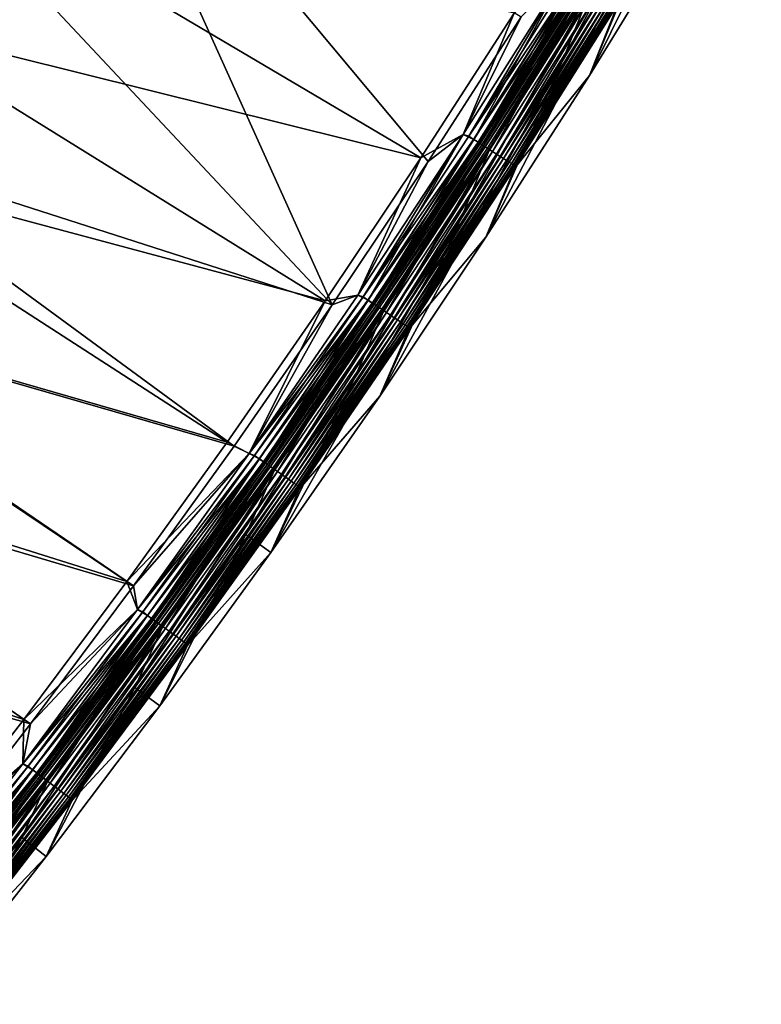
# Model space of a CAD drawing. Header units: metres. Extents: x 0 to 1400, y -1400 to 0.
# Tile 219 of 256: x 1197 to 1269, y -1037 to -941. Entities that reach past the tile are written whole.
import ezdxf

# ---------------------------------------------------------------- set-up
doc = ezdxf.new("R2010")
doc.units = ezdxf.units.M

msp = doc.modelspace()

# ---------------------------------------------------------------- linework, layer by layer
at = {"layer": 'None'}
for points in [[(1259.286987, -929.027893, -80.052361), (1268.758057, -912.901062, -80.052361), (1252.081421, -946.50531, -80)], [(1252.081421, -946.50531, -80), (1268.758057, -912.901062, -80.052361), (1261.858643, -930.571899, -80)], [(1227.129883, -968.75177, -3), (1191.698853, -931.004517, -32.124168), (1202.536011, -914.263672, -32.124397)], [(1236.419556, -954.867676, -3), (1202.536011, -914.263672, -32.124397), (1245.464478, -940.822998, -3)], [(1236.419556, -954.867676, -3), (1227.129883, -968.75177, -3), (1202.536011, -914.263672, -32.124397)], [(1259.286987, -929.027893, -80.052361), (1249.540039, -944.911865, -80.052361), (1261.914429, -922.021484, -5.918313)], [(1261.914429, -922.021484, -5.918313), (1249.540039, -944.911865, -80.052361), (1252.270752, -938.028381, -5.918313)], [(1191.614868, -928.426025, -29.539038), (1182.912476, -941.372498, -29.538908), (1235.734253, -954.501221)], [(1244.77002, -940.473145), (1191.614868, -928.426025, -29.539038), (1235.734253, -954.501221)], [(1249.540039, -944.911865, -80.052361), (1259.286987, -929.027893, -80.052361), (1242.033813, -962.191833, -80)], [(1242.033813, -962.191833, -80), (1259.286987, -929.027893, -80.052361), (1252.081421, -946.50531, -80)], [(1191.698853, -931.004517, -32.124168), (1227.129883, -968.75177, -3), (1176.902466, -952.636108, -32.123989)], [(1261.858643, -930.571899, -80), (1254.823975, -939.602478, -5.865956), (1252.081421, -946.50531, -80)], [(1240.865967, -952.718628, -0.112516), (1249.759155, -936.484741), (1239.829712, -952.245361)], [(1239.829712, -952.245361), (1249.759155, -936.484741), (1244.77002, -940.473145)], [(1249.759644, -936.484009, -3), (1239.8302, -952.244568, -3), (1245.464478, -940.822998, -3)], [(1239.8302, -952.244568, -3), (1249.759644, -936.484009, -3), (1240.380127, -952.406006, -3.055977)], [(1240.380127, -952.406006, -3.055977), (1249.759644, -936.484009, -3), (1250.323608, -936.625183, -3.055977)], [(1240.380127, -952.406006, -3.055977), (1250.323608, -936.625183, -3.055977), (1250.794189, -936.915161, -3.221156)], [(1240.844971, -952.705078, -3.221156), (1240.380127, -952.406006, -3.055977), (1250.794189, -936.915161, -3.221156)], [(1240.844971, -952.705078, -3.221156), (1250.794189, -936.915161, -3.221156), (1251.227905, -937.182495, -3.490045)], [(1240.865967, -952.718628, -0.112516), (1250.81543, -936.928284, -0.112516), (1249.759155, -936.484741)], [(1241.339844, -953.023499, -0.251606), (1250.81543, -936.928284, -0.112516), (1240.865967, -952.718628, -0.112516)], [(1241.339844, -953.023499, -0.251606), (1251.295166, -937.223938, -0.251606), (1250.81543, -936.928284, -0.112516)], [(1241.273438, -952.980774, -3.490045), (1240.844971, -952.705078, -3.221156), (1251.227905, -937.182495, -3.490045)], [(1241.273438, -952.980774, -3.490045), (1251.227905, -937.182495, -3.490045), (1251.425903, -937.304504, -3.660043)], [(1241.468994, -953.106628, -3.660043), (1241.273438, -952.980774, -3.490045), (1251.425903, -937.304504, -3.660043)], [(1241.800171, -953.319702, -0.444534), (1251.295166, -937.223938, -0.251606), (1241.339844, -953.023499, -0.251606)], [(1251.425903, -937.304504, -3.660043), (1251.609009, -937.417358, -3.851689), (1241.468994, -953.106628, -3.660043)], [(1251.609009, -937.417358, -3.851689), (1241.649902, -953.222961, -3.851689), (1241.468994, -953.106628, -3.660043)], [(1251.609009, -937.417358, -3.851689), (1251.923462, -937.611145, -4.292985), (1241.649902, -953.222961, -3.851689)], [(1251.923462, -937.611145, -4.292985), (1241.960449, -953.422852, -4.292985), (1241.649902, -953.222961, -3.851689)], [(1241.800171, -953.319702, -0.444534), (1251.76123, -937.511169, -0.444534), (1251.295166, -937.223938, -0.251606)], [(1242.661377, -953.87384, -0.985015), (1251.76123, -937.511169, -0.444534), (1241.800171, -953.319702, -0.444534)], [(1251.923462, -937.611145, -4.292985), (1252.159912, -937.756836, -4.797701), (1241.960449, -953.422852, -4.292985)], [(1252.159912, -937.756836, -4.797701), (1242.194092, -953.57312, -4.797701), (1241.960449, -953.422852, -4.292985)], [(1252.159912, -937.756836, -4.797701), (1252.308716, -937.848572, -5.347445), (1242.194092, -953.57312, -4.797701)], [(1252.308716, -937.848572, -5.347445), (1242.341064, -953.667725, -5.347445), (1242.194092, -953.57312, -4.797701)], [(1252.308716, -937.848572, -5.347445), (1252.270752, -938.028381, -5.918313), (1242.341064, -953.667725, -5.347445)], [(1242.661377, -953.87384, -0.985015), (1252.633057, -938.048401, -0.985015), (1251.76123, -937.511169, -0.444534)], [(1249.540039, -944.911865, -80.052361), (1239.523682, -960.549744, -80.052361), (1252.270752, -938.028381, -5.918313)], [(1252.270752, -938.028381, -5.918313), (1239.523682, -960.549744, -80.052361), (1242.317993, -953.844116, -5.918313)], [(1252.270752, -938.028381, -5.918313), (1242.317993, -953.844116, -5.918313), (1242.341064, -953.667725, -5.347445)], [(1243.054688, -954.126831, -1.326719), (1252.633057, -938.048401, -0.985015), (1242.661377, -953.87384, -0.985015)], [(1243.054688, -954.126831, -1.326719), (1253.031128, -938.293762, -1.326719), (1252.633057, -938.048401, -0.985015)], [(1243.418091, -954.360718, -1.711938), (1253.031128, -938.293762, -1.326719), (1243.054688, -954.126831, -1.326719)], [(1243.418091, -954.360718, -1.711938), (1253.399048, -938.520508, -1.711938), (1253.031128, -938.293762, -1.326719)], [(1243.748413, -954.573181, -2.137379), (1253.399048, -938.520508, -1.711938), (1243.418091, -954.360718, -1.711938)], [(1243.748413, -954.573181, -2.137379), (1253.733398, -938.726563, -2.137379), (1253.399048, -938.520508, -1.711938)], [(1244.042603, -954.762451, -2.598965), (1253.733398, -938.726563, -2.137379), (1243.748413, -954.573181, -2.137379)], [(1244.042603, -954.762451, -2.598965), (1254.031128, -938.910095, -2.598965), (1253.733398, -938.726563, -2.137379)], [(1244.297974, -954.926819, -3.09242), (1254.031128, -938.910095, -2.598965), (1244.042603, -954.762451, -2.598965)], [(1244.297974, -954.926819, -3.09242), (1254.289795, -939.069458, -3.09242), (1254.031128, -938.910095, -2.598965)], [(1244.512085, -955.064514, -3.61347), (1254.289795, -939.069458, -3.09242), (1244.297974, -954.926819, -3.09242)], [(1244.512085, -955.064514, -3.61347), (1254.50647, -939.203003, -3.61347), (1254.289795, -939.069458, -3.09242)], [(1244.682251, -955.174072, -4.157492), (1254.50647, -939.203003, -3.61347), (1244.512085, -955.064514, -3.61347)], [(1244.682251, -955.174072, -4.157492), (1254.678711, -939.309204, -4.157492), (1254.50647, -939.203003, -3.61347)], [(1244.807495, -955.254639, -4.718482), (1254.678711, -939.309204, -4.157492), (1244.682251, -955.174072, -4.157492)], [(1244.807495, -955.254639, -4.718482), (1254.805542, -939.387329, -4.718482), (1254.678711, -939.309204, -4.157492)], [(1244.886719, -955.305603, -5.290087), (1254.805542, -939.387329, -4.718482), (1244.807495, -955.254639, -4.718482)], [(1244.84021, -955.467529, -5.865956), (1254.885742, -939.436768, -5.290087), (1244.886719, -955.305603, -5.290087)], [(1244.84021, -955.467529, -5.865956), (1254.823975, -939.602478, -5.865956), (1254.885742, -939.436768, -5.290087)], [(1254.823975, -939.602478, -5.865956), (1244.84021, -955.467529, -5.865956), (1252.081421, -946.50531, -80)], [(1244.886719, -955.305603, -5.290087), (1254.885742, -939.436768, -5.290087), (1254.805542, -939.387329, -4.718482)], [(1239.829712, -952.245361), (1244.77002, -940.473145), (1235.734253, -954.501221)], [(1239.8302, -952.244568, -3), (1236.419556, -954.867676, -3), (1245.464478, -940.822998, -3)], [(1182.912476, -941.372498, -29.538908), (1173.900757, -954.29364, -29.53883), (1226.454224, -968.368835)], [(1235.734253, -954.501221), (1182.912476, -941.372498, -29.538908), (1226.454224, -968.368835)], [(1239.523682, -960.549744, -80.052361), (1249.540039, -944.911865, -80.052361), (1231.72876, -977.619141, -80)], [(1231.72876, -977.619141, -80), (1249.540039, -944.911865, -80.052361), (1242.033813, -962.191833, -80)], [(1252.081421, -946.50531, -80), (1244.84021, -955.467529, -5.865956), (1242.033813, -962.191833, -80)], [(1230.612305, -968.31366, -0.112516), (1239.829712, -952.245361), (1229.596436, -967.810242)], [(1229.596436, -967.810242), (1239.829712, -952.245361), (1235.734253, -954.501221)], [(1239.8302, -952.244568, -3), (1229.596924, -967.809509, -3), (1236.419556, -954.867676, -3)], [(1229.596924, -967.809509, -3), (1239.8302, -952.244568, -3), (1230.13269, -967.99176, -3.055977)], [(1230.13269, -967.99176, -3.055977), (1239.8302, -952.244568, -3), (1240.380127, -952.406006, -3.055977)], [(1230.612305, -968.31366, -0.112516), (1240.865967, -952.718628, -0.112516), (1239.829712, -952.245361)], [(1176.902466, -952.636108, -32.123989), (1217.599976, -982.472107, -3), (1166.110596, -967.61731, -32.123962)], [(1227.129883, -968.75177, -3), (1217.599976, -982.472107, -3), (1176.902466, -952.636108, -32.123989)], [(1230.13269, -967.99176, -3.055977), (1240.380127, -952.406006, -3.055977), (1240.844971, -952.705078, -3.221156)], [(1230.591553, -968.299744, -3.221156), (1230.13269, -967.99176, -3.055977), (1240.844971, -952.705078, -3.221156)], [(1230.591553, -968.299744, -3.221156), (1240.844971, -952.705078, -3.221156), (1241.273438, -952.980774, -3.490045)], [(1231.014648, -968.583679, -3.490045), (1230.591553, -968.299744, -3.221156), (1241.273438, -952.980774, -3.490045)], [(1231.0802, -968.627747, -0.251606), (1240.865967, -952.718628, -0.112516), (1230.612305, -968.31366, -0.112516)], [(1231.014648, -968.583679, -3.490045), (1241.273438, -952.980774, -3.490045), (1241.468994, -953.106628, -3.660043)], [(1231.207764, -968.713379, -3.660043), (1231.014648, -968.583679, -3.490045), (1241.468994, -953.106628, -3.660043)], [(1231.0802, -968.627747, -0.251606), (1241.339844, -953.023499, -0.251606), (1240.865967, -952.718628, -0.112516)], [(1231.534668, -968.932861, -0.444534), (1241.339844, -953.023499, -0.251606), (1231.0802, -968.627747, -0.251606)], [(1241.468994, -953.106628, -3.660043), (1241.649902, -953.222961, -3.851689), (1231.207764, -968.713379, -3.660043)], [(1241.649902, -953.222961, -3.851689), (1231.38623, -968.833191, -3.851689), (1231.207764, -968.713379, -3.660043)], [(1241.649902, -953.222961, -3.851689), (1241.960449, -953.422852, -4.292985), (1231.38623, -968.833191, -3.851689)], [(1231.534668, -968.932861, -0.444534), (1241.800171, -953.319702, -0.444534), (1241.339844, -953.023499, -0.251606)], [(1239.523682, -960.549744, -80.052361), (1229.25061, -975.929138, -80.052361), (1242.317993, -953.844116, -5.918313)], [(1242.317993, -953.844116, -5.918313), (1229.25061, -975.929138, -80.052361), (1232.05896, -969.46228, -5.918313)], [(1241.960449, -953.422852, -4.292985), (1231.692993, -969.039063, -4.292985), (1231.38623, -968.833191, -3.851689)], [(1232.38501, -969.50354, -0.985015), (1241.800171, -953.319702, -0.444534), (1231.534668, -968.932861, -0.444534)], [(1241.960449, -953.422852, -4.292985), (1242.194092, -953.57312, -4.797701), (1231.692993, -969.039063, -4.292985)], [(1242.194092, -953.57312, -4.797701), (1231.923584, -969.193848, -4.797701), (1231.692993, -969.039063, -4.292985)], [(1242.194092, -953.57312, -4.797701), (1242.341064, -953.667725, -5.347445), (1231.923584, -969.193848, -4.797701)], [(1242.341064, -953.667725, -5.347445), (1232.068726, -969.29126, -5.347445), (1231.923584, -969.193848, -4.797701)], [(1242.317993, -953.844116, -5.918313), (1232.05896, -969.46228, -5.918313), (1232.068726, -969.29126, -5.347445)], [(1242.341064, -953.667725, -5.347445), (1242.317993, -953.844116, -5.918313), (1232.068726, -969.29126, -5.347445)], [(1232.38501, -969.50354, -0.985015), (1242.661377, -953.87384, -0.985015), (1241.800171, -953.319702, -0.444534)], [(1232.773315, -969.76416, -1.326719), (1242.661377, -953.87384, -0.985015), (1232.38501, -969.50354, -0.985015)], [(1232.773315, -969.76416, -1.326719), (1243.054688, -954.126831, -1.326719), (1242.661377, -953.87384, -0.985015)], [(1233.13208, -970.005066, -1.711938), (1243.054688, -954.126831, -1.326719), (1232.773315, -969.76416, -1.326719)], [(1233.13208, -970.005066, -1.711938), (1243.418091, -954.360718, -1.711938), (1243.054688, -954.126831, -1.326719)], [(1173.900757, -954.29364, -29.53883), (1164.705444, -967.008545, -29.538813), (1216.934326, -982.072937)], [(1226.454224, -968.368835), (1173.900757, -954.29364, -29.53883), (1216.934326, -982.072937)], [(1229.596436, -967.810242), (1235.734253, -954.501221), (1226.454224, -968.368835)], [(1229.596924, -967.809509, -3), (1227.129883, -968.75177, -3), (1236.419556, -954.867676, -3)], [(1233.45813, -970.223938, -2.137379), (1243.418091, -954.360718, -1.711938), (1233.13208, -970.005066, -1.711938)], [(1233.45813, -970.223938, -2.137379), (1243.748413, -954.573181, -2.137379), (1243.418091, -954.360718, -1.711938)], [(1233.748657, -970.418884, -2.598965), (1243.748413, -954.573181, -2.137379), (1233.45813, -970.223938, -2.137379)], [(1233.748657, -970.418884, -2.598965), (1244.042603, -954.762451, -2.598965), (1243.748413, -954.573181, -2.137379)], [(1234.000854, -970.588135, -3.09242), (1244.042603, -954.762451, -2.598965), (1233.748657, -970.418884, -2.598965)], [(1234.000854, -970.588135, -3.09242), (1244.297974, -954.926819, -3.09242), (1244.042603, -954.762451, -2.598965)], [(1234.212158, -970.72998, -3.61347), (1244.297974, -954.926819, -3.09242), (1234.000854, -970.588135, -3.09242)], [(1234.212158, -970.72998, -3.61347), (1244.512085, -955.064514, -3.61347), (1244.297974, -954.926819, -3.09242)], [(1234.380249, -970.842834, -4.157492), (1244.512085, -955.064514, -3.61347), (1234.212158, -970.72998, -3.61347)], [(1234.380249, -970.842834, -4.157492), (1244.682251, -955.174072, -4.157492), (1244.512085, -955.064514, -3.61347)], [(1234.503906, -970.925781, -4.718482), (1244.682251, -955.174072, -4.157492), (1234.380249, -970.842834, -4.157492)], [(1234.503906, -970.925781, -4.718482), (1244.807495, -955.254639, -4.718482), (1244.682251, -955.174072, -4.157492)], [(1234.582031, -970.978333, -5.290087), (1244.807495, -955.254639, -4.718482), (1234.503906, -970.925781, -4.718482)], [(1234.549316, -971.134338, -5.865956), (1244.886719, -955.305603, -5.290087), (1234.582031, -970.978333, -5.290087)], [(1234.549316, -971.134338, -5.865956), (1244.84021, -955.467529, -5.865956), (1244.886719, -955.305603, -5.290087)], [(1244.84021, -955.467529, -5.865956), (1234.549316, -971.134338, -5.865956), (1242.033813, -962.191833, -80)], [(1234.582031, -970.978333, -5.290087), (1244.886719, -955.305603, -5.290087), (1244.807495, -955.254639, -4.718482)], [(1221.178711, -992.776794, -80), (1229.25061, -975.929138, -80.052361), (1239.523682, -960.549744, -80.052361)], [(1221.178711, -992.776794, -80), (1239.523682, -960.549744, -80.052361), (1231.72876, -977.619141, -80)], [(1242.033813, -962.191833, -80), (1234.549316, -971.134338, -5.865956), (1231.72876, -977.619141, -80)], [(1164.705444, -967.008545, -29.538813), (1155.463501, -979.345276, -29.538858), (1207.178833, -995.610413)], [(1216.934326, -982.072937), (1164.705444, -967.008545, -29.538813), (1207.178833, -995.610413)], [(1166.110596, -967.61731, -32.123962), (1207.834229, -996.025513, -3), (1156.254272, -980.769531, -32.124012)], [(1217.599976, -982.472107, -3), (1207.834229, -996.025513, -3), (1166.110596, -967.61731, -32.123962)], [(1219.062866, -983.173645), (1226.454224, -968.368835), (1216.934326, -982.072937)], [(1219.062866, -983.173645), (1230.612305, -968.31366, -0.112516), (1229.596436, -967.810242)], [(1219.062866, -983.173645), (1229.596436, -967.810242), (1226.454224, -968.368835)], [(1220.058716, -983.707764, -0.112516), (1230.612305, -968.31366, -0.112516), (1219.062866, -983.173645)], [(1229.596924, -967.809509, -3), (1219.063477, -983.172852, -3), (1227.129883, -968.75177, -3)], [(1219.063477, -983.172852, -3), (1229.596924, -967.809509, -3), (1230.13269, -967.99176, -3.055977)], [(1219.063477, -983.172852, -3), (1230.13269, -967.99176, -3.055977), (1219.585449, -983.376587, -3.055977)], [(1219.585449, -983.376587, -3.055977), (1230.13269, -967.99176, -3.055977), (1230.591553, -968.299744, -3.221156)], [(1220.038208, -983.69342, -3.221156), (1219.585449, -983.376587, -3.055977), (1230.591553, -968.299744, -3.221156)], [(1220.038208, -983.69342, -3.221156), (1230.591553, -968.299744, -3.221156), (1231.014648, -968.583679, -3.490045)], [(1220.520386, -984.030823, -0.251606), (1230.612305, -968.31366, -0.112516), (1220.058716, -983.707764, -0.112516)], [(1220.520386, -984.030823, -0.251606), (1231.0802, -968.627747, -0.251606), (1230.612305, -968.31366, -0.112516)], [(1219.063477, -983.172852, -3), (1217.599976, -982.472107, -3), (1227.129883, -968.75177, -3)], [(1229.25061, -975.929138, -80.052361), (1218.733276, -991.039795, -80.052361), (1232.05896, -969.46228, -5.918313)], [(1232.05896, -969.46228, -5.918313), (1218.733276, -991.039795, -80.052361), (1221.496704, -984.87616, -5.918313)], [(1220.455688, -983.985535, -3.490045), (1220.038208, -983.69342, -3.221156), (1231.014648, -968.583679, -3.490045)], [(1220.455688, -983.985535, -3.490045), (1231.014648, -968.583679, -3.490045), (1231.207764, -968.713379, -3.660043)], [(1220.64624, -984.118958, -3.660043), (1220.455688, -983.985535, -3.490045), (1231.207764, -968.713379, -3.660043)], [(1220.968872, -984.344727, -0.444534), (1231.0802, -968.627747, -0.251606), (1220.520386, -984.030823, -0.251606)], [(1231.207764, -968.713379, -3.660043), (1231.38623, -968.833191, -3.851689), (1220.64624, -984.118958, -3.660043)], [(1231.38623, -968.833191, -3.851689), (1220.822388, -984.242188, -3.851689), (1220.64624, -984.118958, -3.660043)], [(1231.38623, -968.833191, -3.851689), (1231.692993, -969.039063, -4.292985), (1220.822388, -984.242188, -3.851689)], [(1231.692993, -969.039063, -4.292985), (1221.125122, -984.453979, -4.292985), (1220.822388, -984.242188, -3.851689)], [(1220.968872, -984.344727, -0.444534), (1231.534668, -968.932861, -0.444534), (1231.0802, -968.627747, -0.251606)], [(1221.807983, -984.931824, -0.985015), (1231.534668, -968.932861, -0.444534), (1220.968872, -984.344727, -0.444534)], [(1231.692993, -969.039063, -4.292985), (1231.923584, -969.193848, -4.797701), (1221.125122, -984.453979, -4.292985)], [(1231.923584, -969.193848, -4.797701), (1221.352661, -984.61322, -4.797701), (1221.125122, -984.453979, -4.292985)], [(1231.923584, -969.193848, -4.797701), (1232.068726, -969.29126, -5.347445), (1221.352661, -984.61322, -4.797701)], [(1232.068726, -969.29126, -5.347445), (1221.49585, -984.71344, -5.347445), (1221.352661, -984.61322, -4.797701)], [(1232.068726, -969.29126, -5.347445), (1232.05896, -969.46228, -5.918313), (1221.49585, -984.71344, -5.347445)], [(1232.05896, -969.46228, -5.918313), (1221.496704, -984.87616, -5.918313), (1221.49585, -984.71344, -5.347445)], [(1221.807983, -984.931824, -0.985015), (1232.38501, -969.50354, -0.985015), (1231.534668, -968.932861, -0.444534)], [(1222.19104, -985.199951, -1.326719), (1232.38501, -969.50354, -0.985015), (1221.807983, -984.931824, -0.985015)], [(1222.19104, -985.199951, -1.326719), (1232.773315, -969.76416, -1.326719), (1232.38501, -969.50354, -0.985015)], [(1222.545166, -985.447754, -1.711938), (1232.773315, -969.76416, -1.326719), (1222.19104, -985.199951, -1.326719)], [(1222.545166, -985.447754, -1.711938), (1233.13208, -970.005066, -1.711938), (1232.773315, -969.76416, -1.326719)], [(1222.866943, -985.672913, -2.137379), (1233.13208, -970.005066, -1.711938), (1222.545166, -985.447754, -1.711938)], [(1222.866943, -985.672913, -2.137379), (1233.45813, -970.223938, -2.137379), (1233.13208, -970.005066, -1.711938)], [(1223.153564, -985.873474, -2.598965), (1233.45813, -970.223938, -2.137379), (1222.866943, -985.672913, -2.137379)], [(1223.153564, -985.873474, -2.598965), (1233.748657, -970.418884, -2.598965), (1233.45813, -970.223938, -2.137379)], [(1223.402344, -986.047607, -3.09242), (1233.748657, -970.418884, -2.598965), (1223.153564, -985.873474, -2.598965)], [(1223.402344, -986.047607, -3.09242), (1234.000854, -970.588135, -3.09242), (1233.748657, -970.418884, -2.598965)], [(1223.61084, -986.193542, -3.61347), (1234.000854, -970.588135, -3.09242), (1223.402344, -986.047607, -3.09242)], [(1223.61084, -986.193542, -3.61347), (1234.212158, -970.72998, -3.61347), (1234.000854, -970.588135, -3.09242)], [(1223.776733, -986.309631, -4.157492), (1234.212158, -970.72998, -3.61347), (1223.61084, -986.193542, -3.61347)], [(1223.776733, -986.309631, -4.157492), (1234.380249, -970.842834, -4.157492), (1234.212158, -970.72998, -3.61347)], [(1223.898804, -986.394958, -4.718482), (1234.380249, -970.842834, -4.157492), (1223.776733, -986.309631, -4.157492)], [(1223.898804, -986.394958, -4.718482), (1234.503906, -970.925781, -4.718482), (1234.380249, -970.842834, -4.157492)], [(1223.975952, -986.448975, -5.290087), (1234.503906, -970.925781, -4.718482), (1223.898804, -986.394958, -4.718482)], [(1223.953979, -986.596252, -5.865956), (1234.582031, -970.978333, -5.290087), (1223.975952, -986.448975, -5.290087)], [(1223.953979, -986.596252, -5.865956), (1234.549316, -971.134338, -5.865956), (1234.582031, -970.978333, -5.290087)], [(1234.549316, -971.134338, -5.865956), (1223.953979, -986.596252, -5.865956), (1231.72876, -977.619141, -80)], [(1223.975952, -986.448975, -5.290087), (1234.582031, -970.978333, -5.290087), (1234.503906, -970.925781, -4.718482)], [(1218.733276, -991.039795, -80.052361), (1229.25061, -975.929138, -80.052361), (1221.178711, -992.776794, -80)], [(1231.72876, -977.619141, -80), (1223.953979, -986.596252, -5.865956), (1221.178711, -992.776794, -80)], [(1155.463501, -979.345276, -29.538858), (1145.921875, -991.647949, -29.53898), (1197.192139, -1008.978088)], [(1207.178833, -995.610413), (1155.463501, -979.345276, -29.538858), (1197.192139, -1008.978088)], [(1156.254272, -980.769531, -32.124012), (1197.836792, -1009.408997, -3), (1145.460449, -994.636169, -32.124161)], [(1207.834229, -996.025513, -3), (1197.836792, -1009.408997, -3), (1156.254272, -980.769531, -32.124012)], [(1207.178833, -995.610413), (1219.062866, -983.173645), (1216.934326, -982.072937)], [(1217.599976, -982.472107, -3), (1219.063477, -983.172852, -3), (1207.834229, -996.025513, -3)], [(1208.233154, -998.329712), (1219.062866, -983.173645), (1207.178833, -995.610413)], [(1219.063477, -983.172852, -3), (1208.233765, -998.328918, -3), (1207.834229, -996.025513, -3)], [(1208.233154, -998.329712), (1220.058716, -983.707764, -0.112516), (1219.062866, -983.173645)], [(1209.209229, -998.895081, -0.112516), (1220.058716, -983.707764, -0.112516), (1208.233154, -998.329712)], [(1208.233765, -998.328918, -3), (1219.063477, -983.172852, -3), (1219.585449, -983.376587, -3.055977)], [(1208.233765, -998.328918, -3), (1219.585449, -983.376587, -3.055977), (1208.742432, -998.554749, -3.055977)], [(1208.742432, -998.554749, -3.055977), (1219.585449, -983.376587, -3.055977), (1220.038208, -983.69342, -3.221156)], [(1209.188965, -998.880371, -3.221156), (1208.742432, -998.554749, -3.055977), (1220.038208, -983.69342, -3.221156)], [(1209.188965, -998.880371, -3.221156), (1220.038208, -983.69342, -3.221156), (1220.455688, -983.985535, -3.490045)], [(1209.664551, -999.227051, -0.251606), (1220.058716, -983.707764, -0.112516), (1209.209229, -998.895081, -0.112516)], [(1209.664551, -999.227051, -0.251606), (1220.520386, -984.030823, -0.251606), (1220.058716, -983.707764, -0.112516)], [(1209.600708, -999.180542, -3.490045), (1209.188965, -998.880371, -3.221156), (1220.455688, -983.985535, -3.490045)], [(1209.600708, -999.180542, -3.490045), (1220.455688, -983.985535, -3.490045), (1220.64624, -984.118958, -3.660043)], [(1209.788696, -999.317566, -3.660043), (1209.600708, -999.180542, -3.490045), (1220.64624, -984.118958, -3.660043)], [(1210.106812, -999.549622, -0.444534), (1220.520386, -984.030823, -0.251606), (1209.664551, -999.227051, -0.251606)], [(1220.64624, -984.118958, -3.660043), (1220.822388, -984.242188, -3.851689), (1209.788696, -999.317566, -3.660043)], [(1220.822388, -984.242188, -3.851689), (1209.962402, -999.444275, -3.851689), (1209.788696, -999.317566, -3.660043)], [(1220.822388, -984.242188, -3.851689), (1221.125122, -984.453979, -4.292985), (1209.962402, -999.444275, -3.851689)], [(1221.125122, -984.453979, -4.292985), (1210.260864, -999.661865, -4.292985), (1209.962402, -999.444275, -3.851689)], [(1210.106812, -999.549622, -0.444534), (1220.968872, -984.344727, -0.444534), (1220.520386, -984.030823, -0.251606)], [(1210.934326, -1000.152893, -0.985015), (1220.968872, -984.344727, -0.444534), (1210.106812, -999.549622, -0.444534)], [(1221.125122, -984.453979, -4.292985), (1221.352661, -984.61322, -4.797701), (1210.260864, -999.661865, -4.292985)], [(1221.352661, -984.61322, -4.797701), (1210.485352, -999.8255, -4.797701), (1210.260864, -999.661865, -4.292985)], [(1221.352661, -984.61322, -4.797701), (1221.49585, -984.71344, -5.347445), (1210.485352, -999.8255, -4.797701)], [(1221.49585, -984.71344, -5.347445), (1210.626587, -999.928528, -5.347445), (1210.485352, -999.8255, -4.797701)], [(1221.49585, -984.71344, -5.347445), (1221.496704, -984.87616, -5.918313), (1210.626587, -999.928528, -5.347445)], [(1210.934326, -1000.152893, -0.985015), (1221.807983, -984.931824, -0.985015), (1220.968872, -984.344727, -0.444534)], [(1218.733276, -991.039795, -80.052361), (1207.978882, -1005.879822, -80.052361), (1221.496704, -984.87616, -5.918313)], [(1221.496704, -984.87616, -5.918313), (1207.978882, -1005.879822, -80.052361), (1210.634399, -1000.07959, -5.918313)], [(1221.496704, -984.87616, -5.918313), (1210.634399, -1000.07959, -5.918313), (1210.626587, -999.928528, -5.347445)], [(1211.312134, -1000.428406, -1.326719), (1221.807983, -984.931824, -0.985015), (1210.934326, -1000.152893, -0.985015)], [(1211.312134, -1000.428406, -1.326719), (1222.19104, -985.199951, -1.326719), (1221.807983, -984.931824, -0.985015)], [(1211.661377, -1000.683044, -1.711938), (1222.19104, -985.199951, -1.326719), (1211.312134, -1000.428406, -1.326719)], [(1211.661377, -1000.683044, -1.711938), (1222.545166, -985.447754, -1.711938), (1222.19104, -985.199951, -1.326719)], [(1211.97876, -1000.914429, -2.137379), (1222.545166, -985.447754, -1.711938), (1211.661377, -1000.683044, -1.711938)], [(1211.97876, -1000.914429, -2.137379), (1222.866943, -985.672913, -2.137379), (1222.545166, -985.447754, -1.711938)], [(1212.261353, -1001.120483, -2.598965), (1222.866943, -985.672913, -2.137379), (1211.97876, -1000.914429, -2.137379)], [(1212.261353, -1001.120483, -2.598965), (1223.153564, -985.873474, -2.598965), (1222.866943, -985.672913, -2.137379)], [(1212.506836, -1001.299438, -3.09242), (1223.153564, -985.873474, -2.598965), (1212.261353, -1001.120483, -2.598965)], [(1212.506836, -1001.299438, -3.09242), (1223.402344, -986.047607, -3.09242), (1223.153564, -985.873474, -2.598965)], [(1212.712402, -1001.449402, -3.61347), (1223.402344, -986.047607, -3.09242), (1212.506836, -1001.299438, -3.09242)], [(1212.712402, -1001.449402, -3.61347), (1223.61084, -986.193542, -3.61347), (1223.402344, -986.047607, -3.09242)], [(1212.876099, -1001.568665, -4.157492), (1223.61084, -986.193542, -3.61347), (1212.712402, -1001.449402, -3.61347)], [(1212.876099, -1001.568665, -4.157492), (1223.776733, -986.309631, -4.157492), (1223.61084, -986.193542, -3.61347)], [(1212.996338, -1001.656372, -4.718482), (1223.776733, -986.309631, -4.157492), (1212.876099, -1001.568665, -4.157492)], [(1212.996338, -1001.656372, -4.718482), (1223.898804, -986.394958, -4.718482), (1223.776733, -986.309631, -4.157492)], [(1213.07251, -1001.711853, -5.290087), (1223.898804, -986.394958, -4.718482), (1212.996338, -1001.656372, -4.718482)], [(1213.057861, -1001.847046, -5.865956), (1223.975952, -986.448975, -5.290087), (1213.07251, -1001.711853, -5.290087)], [(1213.057861, -1001.847046, -5.865956), (1223.953979, -986.596252, -5.865956), (1223.975952, -986.448975, -5.290087)], [(1223.953979, -986.596252, -5.865956), (1213.057861, -1001.847046, -5.865956), (1221.178711, -992.776794, -80)], [(1213.07251, -1001.711853, -5.290087), (1223.975952, -986.448975, -5.290087), (1223.898804, -986.394958, -4.718482)], [(1207.978882, -1005.879822, -80.052361), (1218.733276, -991.039795, -80.052361), (1210.390869, -1007.662964, -80)], [(1210.390869, -1007.662964, -80), (1218.733276, -991.039795, -80.052361), (1221.178711, -992.776794, -80)], [(1197.192139, -1008.978088), (1145.921875, -991.647949, -29.53898), (1186.978027, -1022.172974)], [(1221.178711, -992.776794, -80), (1213.057861, -1001.847046, -5.865956), (1210.390869, -1007.662964, -80)], [(1197.836792, -1009.408997, -3), (1187.611816, -1022.619324, -3), (1145.460449, -994.636169, -32.124161)], [(1197.192139, -1008.978088), (1208.233154, -998.329712), (1207.178833, -995.610413)], [(1207.834229, -996.025513, -3), (1208.233765, -998.328918, -3), (1197.836792, -1009.408997, -3)], [(1197.111328, -1013.272705), (1209.209229, -998.895081, -0.112516), (1208.233154, -998.329712)], [(1197.111328, -1013.272705), (1208.233154, -998.329712), (1197.192139, -1008.978088)], [(1198.067993, -1013.869873, -0.112516), (1209.209229, -998.895081, -0.112516), (1197.111328, -1013.272705)], [(1208.233765, -998.328918, -3), (1197.111938, -1013.271912, -3), (1197.836792, -1009.408997, -3)], [(1197.111938, -1013.271912, -3), (1208.233765, -998.328918, -3), (1208.742432, -998.554749, -3.055977)], [(1197.111938, -1013.271912, -3), (1208.742432, -998.554749, -3.055977), (1197.60791, -1013.520569, -3.055977)], [(1197.60791, -1013.520569, -3.055977), (1208.742432, -998.554749, -3.055977), (1209.188965, -998.880371, -3.221156)], [(1198.048096, -1013.854797, -3.221156), (1197.60791, -1013.520569, -3.055977), (1209.188965, -998.880371, -3.221156)], [(1198.048096, -1013.854797, -3.221156), (1209.188965, -998.880371, -3.221156), (1209.600708, -999.180542, -3.490045)], [(1198.516724, -1014.210632, -0.251606), (1209.209229, -998.895081, -0.112516), (1198.067993, -1013.869873, -0.112516)], [(1198.516724, -1014.210632, -0.251606), (1209.664551, -999.227051, -0.251606), (1209.209229, -998.895081, -0.112516)], [(1198.453857, -1014.162903, -3.490045), (1198.048096, -1013.854797, -3.221156), (1209.600708, -999.180542, -3.490045)], [(1198.453857, -1014.162903, -3.490045), (1209.600708, -999.180542, -3.490045), (1209.788696, -999.317566, -3.660043)], [(1198.63916, -1014.303528, -3.660043), (1198.453857, -1014.162903, -3.490045), (1209.788696, -999.317566, -3.660043)], [(1198.952759, -1014.541687, -0.444534), (1209.664551, -999.227051, -0.251606), (1198.516724, -1014.210632, -0.251606)], [(1209.788696, -999.317566, -3.660043), (1209.962402, -999.444275, -3.851689), (1198.63916, -1014.303528, -3.660043)], [(1209.962402, -999.444275, -3.851689), (1198.810425, -1014.433594, -3.851689), (1198.63916, -1014.303528, -3.660043)], [(1209.962402, -999.444275, -3.851689), (1210.260864, -999.661865, -4.292985), (1198.810425, -1014.433594, -3.851689)], [(1210.260864, -999.661865, -4.292985), (1199.104614, -1014.656982, -4.292985), (1198.810425, -1014.433594, -3.851689)], [(1198.952759, -1014.541687, -0.444534), (1210.106812, -999.549622, -0.444534), (1209.664551, -999.227051, -0.251606)], [(1199.768311, -1015.161011, -0.985015), (1210.106812, -999.549622, -0.444534), (1198.952759, -1014.541687, -0.444534)], [(1210.260864, -999.661865, -4.292985), (1210.485352, -999.8255, -4.797701), (1199.104614, -1014.656982, -4.292985)], [(1210.485352, -999.8255, -4.797701), (1199.325806, -1014.824951, -4.797701), (1199.104614, -1014.656982, -4.292985)], [(1210.485352, -999.8255, -4.797701), (1210.626587, -999.928528, -5.347445), (1199.325806, -1014.824951, -4.797701)], [(1210.626587, -999.928528, -5.347445), (1199.464966, -1014.930603, -5.347445), (1199.325806, -1014.824951, -4.797701)], [(1210.626587, -999.928528, -5.347445), (1210.634399, -1000.07959, -5.918313), (1199.464966, -1014.930603, -5.347445)], [(1199.768311, -1015.161011, -0.985015), (1210.934326, -1000.152893, -0.985015), (1210.106812, -999.549622, -0.444534)], [(1207.978882, -1005.879822, -80.052361), (1196.994507, -1020.44751, -80.052361), (1210.634399, -1000.07959, -5.918313)], [(1210.634399, -1000.07959, -5.918313), (1196.994507, -1020.44751, -80.052361), (1199.476929, -1015.067444, -5.918313)], [(1210.634399, -1000.07959, -5.918313), (1199.476929, -1015.067444, -5.918313), (1199.464966, -1014.930603, -5.347445)], [(1200.140747, -1015.443787, -1.326719), (1210.934326, -1000.152893, -0.985015), (1199.768311, -1015.161011, -0.985015)], [(1200.140747, -1015.443787, -1.326719), (1211.312134, -1000.428406, -1.326719), (1210.934326, -1000.152893, -0.985015)], [(1200.484985, -1015.705139, -1.711938), (1211.312134, -1000.428406, -1.326719), (1200.140747, -1015.443787, -1.326719)], [(1200.484985, -1015.705139, -1.711938), (1211.661377, -1000.683044, -1.711938), (1211.312134, -1000.428406, -1.326719)], [(1200.797729, -1015.942627, -2.137379), (1211.661377, -1000.683044, -1.711938), (1200.484985, -1015.705139, -1.711938)], [(1200.797729, -1015.942627, -2.137379), (1211.97876, -1000.914429, -2.137379), (1211.661377, -1000.683044, -1.711938)], [(1201.076416, -1016.154175, -2.598965), (1211.97876, -1000.914429, -2.137379), (1200.797729, -1015.942627, -2.137379)], [(1201.076416, -1016.154175, -2.598965), (1212.261353, -1001.120483, -2.598965), (1211.97876, -1000.914429, -2.137379)], [(1201.318237, -1016.33783, -3.09242), (1212.261353, -1001.120483, -2.598965), (1201.076416, -1016.154175, -2.598965)], [(1201.318237, -1016.33783, -3.09242), (1212.506836, -1001.299438, -3.09242), (1212.261353, -1001.120483, -2.598965)], [(1201.520996, -1016.49176, -3.61347), (1212.506836, -1001.299438, -3.09242), (1201.318237, -1016.33783, -3.09242)], [(1201.520996, -1016.49176, -3.61347), (1212.712402, -1001.449402, -3.61347), (1212.506836, -1001.299438, -3.09242)], [(1201.682251, -1016.614197, -4.157492), (1212.712402, -1001.449402, -3.61347), (1201.520996, -1016.49176, -3.61347)], [(1201.682251, -1016.614197, -4.157492), (1212.876099, -1001.568665, -4.157492), (1212.712402, -1001.449402, -3.61347)], [(1201.800781, -1016.704224, -4.718482), (1212.876099, -1001.568665, -4.157492), (1201.682251, -1016.614197, -4.157492)], [(1201.800781, -1016.704224, -4.718482), (1212.996338, -1001.656372, -4.718482), (1212.876099, -1001.568665, -4.157492)], [(1201.875854, -1016.761169, -5.290087), (1212.996338, -1001.656372, -4.718482), (1201.800781, -1016.704224, -4.718482)], [(1201.865723, -1016.881592, -5.865956), (1213.07251, -1001.711853, -5.290087), (1201.875854, -1016.761169, -5.290087)], [(1201.865723, -1016.881592, -5.865956), (1213.057861, -1001.847046, -5.865956), (1213.07251, -1001.711853, -5.290087)], [(1213.057861, -1001.847046, -5.865956), (1201.865723, -1016.881592, -5.865956), (1210.390869, -1007.662964, -80)], [(1201.875854, -1016.761169, -5.290087), (1213.07251, -1001.711853, -5.290087), (1212.996338, -1001.656372, -4.718482)], [(1196.994507, -1020.44751, -80.052361), (1207.978882, -1005.879822, -80.052361), (1199.372314, -1022.27594, -80)], [(1199.372314, -1022.27594, -80), (1207.978882, -1005.879822, -80.052361), (1210.390869, -1007.662964, -80)], [(1210.390869, -1007.662964, -80), (1201.865723, -1016.881592, -5.865956), (1199.372314, -1022.27594, -80)], [(1186.978027, -1022.172974), (1197.111328, -1013.272705), (1197.192139, -1008.978088)], [(1197.836792, -1009.408997, -3), (1197.111938, -1013.271912, -3), (1187.611816, -1022.619324, -3)], [(1185.70166, -1027.99707), (1198.067993, -1013.869873, -0.112516), (1197.111328, -1013.272705)], [(1185.70166, -1027.99707), (1197.111328, -1013.272705), (1186.978027, -1022.172974)], [(1197.111938, -1013.271912, -3), (1185.702271, -1027.996338, -3), (1187.611816, -1022.619324, -3)], [(1185.702271, -1027.996338, -3), (1197.111938, -1013.271912, -3), (1197.60791, -1013.520569, -3.055977)], [(1186.63916, -1028.626343, -0.112516), (1198.067993, -1013.869873, -0.112516), (1185.70166, -1027.99707)], [(1185.702271, -1027.996338, -3), (1197.60791, -1013.520569, -3.055977), (1186.186035, -1028.268188, -3.055977)], [(1186.186035, -1028.268188, -3.055977), (1197.60791, -1013.520569, -3.055977), (1198.048096, -1013.854797, -3.221156)], [(1186.619629, -1028.610962, -3.221156), (1186.186035, -1028.268188, -3.055977), (1198.048096, -1013.854797, -3.221156)], [(1186.619629, -1028.610962, -3.221156), (1198.048096, -1013.854797, -3.221156), (1198.453857, -1014.162903, -3.490045)], [(1187.019287, -1028.92688, -3.490045), (1186.619629, -1028.610962, -3.221156), (1198.453857, -1014.162903, -3.490045)], [(1187.081299, -1028.97583, -0.251606), (1198.067993, -1013.869873, -0.112516), (1186.63916, -1028.626343, -0.112516)], [(1187.019287, -1028.92688, -3.490045), (1198.453857, -1014.162903, -3.490045), (1198.63916, -1014.303528, -3.660043)], [(1187.201782, -1029.071045, -3.660043), (1187.019287, -1028.92688, -3.490045), (1198.63916, -1014.303528, -3.660043)], [(1187.081299, -1028.97583, -0.251606), (1198.516724, -1014.210632, -0.251606), (1198.067993, -1013.869873, -0.112516)], [(1187.510742, -1029.315308, -0.444534), (1198.516724, -1014.210632, -0.251606), (1187.081299, -1028.97583, -0.251606)], [(1198.63916, -1014.303528, -3.660043), (1198.810425, -1014.433594, -3.851689), (1187.201782, -1029.071045, -3.660043)], [(1187.510742, -1029.315308, -0.444534), (1198.952759, -1014.541687, -0.444534), (1198.516724, -1014.210632, -0.251606)], [(1196.994507, -1020.44751, -80.052361), (1185.786987, -1034.741333, -80.052361), (1199.476929, -1015.067444, -5.918313)], [(1199.476929, -1015.067444, -5.918313), (1185.786987, -1034.741333, -80.052361), (1188.029419, -1029.834717, -5.918313)], [(1198.810425, -1014.433594, -3.851689), (1187.370483, -1029.204468, -3.851689), (1187.201782, -1029.071045, -3.660043)], [(1198.810425, -1014.433594, -3.851689), (1199.104614, -1014.656982, -4.292985), (1187.370483, -1029.204468, -3.851689)], [(1199.104614, -1014.656982, -4.292985), (1187.660278, -1029.433472, -4.292985), (1187.370483, -1029.204468, -3.851689)], [(1188.314209, -1029.950317, -0.985015), (1198.952759, -1014.541687, -0.444534), (1187.510742, -1029.315308, -0.444534)], [(1199.104614, -1014.656982, -4.292985), (1199.325806, -1014.824951, -4.797701), (1187.660278, -1029.433472, -4.292985)], [(1199.325806, -1014.824951, -4.797701), (1187.878174, -1029.605713, -4.797701), (1187.660278, -1029.433472, -4.292985)], [(1199.325806, -1014.824951, -4.797701), (1199.464966, -1014.930603, -5.347445), (1187.878174, -1029.605713, -4.797701)], [(1199.464966, -1014.930603, -5.347445), (1188.015381, -1029.714111, -5.347445), (1187.878174, -1029.605713, -4.797701)], [(1199.464966, -1014.930603, -5.347445), (1199.476929, -1015.067444, -5.918313), (1188.015381, -1029.714111, -5.347445)], [(1199.476929, -1015.067444, -5.918313), (1188.029419, -1029.834717, -5.918313), (1188.015381, -1029.714111, -5.347445)], [(1188.314209, -1029.950317, -0.985015), (1199.768311, -1015.161011, -0.985015), (1198.952759, -1014.541687, -0.444534)], [(1188.68103, -1030.240234, -1.326719), (1199.768311, -1015.161011, -0.985015), (1188.314209, -1029.950317, -0.985015)], [(1188.68103, -1030.240234, -1.326719), (1200.140747, -1015.443787, -1.326719), (1199.768311, -1015.161011, -0.985015)], [(1189.020142, -1030.508301, -1.711938), (1200.140747, -1015.443787, -1.326719), (1188.68103, -1030.240234, -1.326719)], [(1189.020142, -1030.508301, -1.711938), (1200.484985, -1015.705139, -1.711938), (1200.140747, -1015.443787, -1.326719)], [(1189.328247, -1030.751709, -2.137379), (1200.484985, -1015.705139, -1.711938), (1189.020142, -1030.508301, -1.711938)], [(1189.328247, -1030.751709, -2.137379), (1200.797729, -1015.942627, -2.137379), (1200.484985, -1015.705139, -1.711938)], [(1189.602661, -1030.968628, -2.598965), (1200.797729, -1015.942627, -2.137379), (1189.328247, -1030.751709, -2.137379)], [(1189.602661, -1030.968628, -2.598965), (1201.076416, -1016.154175, -2.598965), (1200.797729, -1015.942627, -2.137379)], [(1189.840942, -1031.156982, -3.09242), (1201.076416, -1016.154175, -2.598965), (1189.602661, -1030.968628, -2.598965)], [(1189.840942, -1031.156982, -3.09242), (1201.318237, -1016.33783, -3.09242), (1201.076416, -1016.154175, -2.598965)], [(1190.040649, -1031.314819, -3.61347), (1201.318237, -1016.33783, -3.09242), (1189.840942, -1031.156982, -3.09242)], [(1190.040649, -1031.314819, -3.61347), (1201.520996, -1016.49176, -3.61347), (1201.318237, -1016.33783, -3.09242)], [(1190.199463, -1031.44043, -4.157492), (1201.520996, -1016.49176, -3.61347), (1190.040649, -1031.314819, -3.61347)], [(1190.199463, -1031.44043, -4.157492), (1201.682251, -1016.614197, -4.157492), (1201.520996, -1016.49176, -3.61347)], [(1190.316284, -1031.532715, -4.718482), (1201.682251, -1016.614197, -4.157492), (1190.199463, -1031.44043, -4.157492)], [(1190.316284, -1031.532715, -4.718482), (1201.800781, -1016.704224, -4.718482), (1201.682251, -1016.614197, -4.157492)], [(1190.390137, -1031.591064, -5.290087), (1201.800781, -1016.704224, -4.718482), (1190.316284, -1031.532715, -4.718482)], [(1190.382446, -1031.694946, -5.865956), (1201.875854, -1016.761169, -5.290087), (1190.390137, -1031.591064, -5.290087)], [(1190.382446, -1031.694946, -5.865956), (1201.865723, -1016.881592, -5.865956), (1201.875854, -1016.761169, -5.290087)], [(1201.865723, -1016.881592, -5.865956), (1190.382446, -1031.694946, -5.865956), (1199.372314, -1022.27594, -80)], [(1190.390137, -1031.591064, -5.290087), (1201.875854, -1016.761169, -5.290087), (1201.800781, -1016.704224, -4.718482)], [(1185.786987, -1034.741333, -80.052361), (1196.994507, -1020.44751, -80.052361), (1188.130005, -1036.614258, -80)], [(1188.130005, -1036.614258, -80), (1196.994507, -1020.44751, -80.052361), (1199.372314, -1022.27594, -80)], [(1199.372314, -1022.27594, -80), (1190.382446, -1031.694946, -5.865956), (1188.130005, -1036.614258, -80)]]:
    msp.add_3dface(points, dxfattribs=at)

doc.saveas('drawing.dxf')
